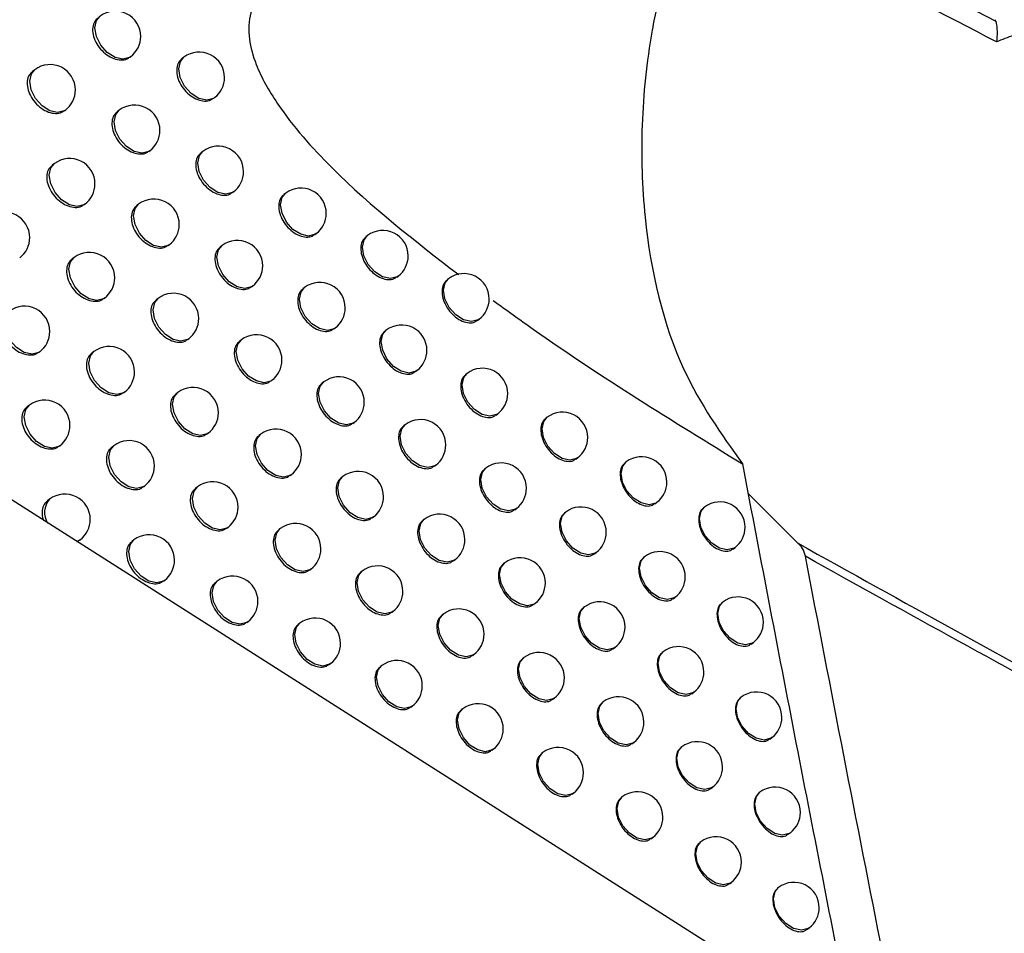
# Model space of a CAD drawing. Header units: millimetres. Extents: x -203 to 471, y -207 to 525.
# Tile 40 of 106: x 379.3 to 389.02, y -102.51 to -93.5. Entities that reach past the tile are written whole.
import ezdxf

# ---------------------------------------------------------------- set-up
doc = ezdxf.new("R2010")
doc.units = ezdxf.units.MM

msp = doc.modelspace()

# ---------------------------------------------------------------- linework, layer by layer
at = {"color": 7, "linetype": 'Continuous', "lineweight": 25}
for p, q in [((380.3902, -93.8711), (380.3988, -93.8646)), ((380.9245, -93.8696), (380.9047, -93.8846)), ((379.4537, -93.9932), (379.4309, -94.0104)), ((381.2155, -94.2764), (381.2258, -94.2687)), ((379.7475, -94.3979), (379.7549, -94.3923)), ((380.2872, -94.3923), (380.2661, -94.4082)), ((380.5794, -94.7982), (380.5884, -94.7914)), ((381.112, -94.798), (381.0926, -94.8126)), ((379.6468, -94.919), (379.6244, -94.9358)), ((381.4026, -95.2051), (381.4133, -95.197)), ((381.9282, -95.2102), (381.9103, -95.2236)), ((379.9402, -95.324), (379.948, -95.318)), ((380.478, -95.3198), (380.4574, -95.3354)), ((382.2171, -95.6185), (382.2294, -95.6092)), ((382.7357, -95.6289), (382.7195, -95.6411)), ((380.7698, -95.726), (380.7793, -95.7188)), ((381.3008, -95.727), (381.2817, -95.7414)), ((379.841, -95.8455), (379.8191, -95.862)), ((383.0231, -96.0384), (383.0369, -96.028)), ((381.591, -96.1344), (381.602, -96.1261)), ((382.115, -96.1407), (382.0975, -96.1539)), ((383.5346, -96.0541), (383.5199, -96.0652)), ((380.134, -96.2508), (380.1423, -96.2446)), ((380.6701, -96.2479), (380.6499, -96.2632)), ((383.8204, -96.4648), (383.8358, -96.4532)), ((382.4036, -96.5493), (382.4162, -96.5398)), ((382.9207, -96.5608), (382.9048, -96.5728)), ((380.9615, -96.6544), (380.9714, -96.647)), ((381.4908, -96.6567), (381.4721, -96.6708)), ((379.4953, -96.7794), (379.5024, -96.7741)), ((380.0365, -96.7728), (380.015, -96.7889)), ((383.2077, -96.9706), (383.2219, -96.9599)), ((383.7179, -96.9873), (383.7035, -96.9981)), ((381.7806, -97.0644), (381.7921, -97.0558)), ((382.3031, -97.0719), (382.286, -97.0848)), ((380.329, -97.1784), (380.3377, -97.1718)), ((380.8634, -97.1768), (380.8436, -97.1918)), ((379.4001, -97.3013), (379.3774, -97.3184)), ((387.3268, -103.3875), (377.7919, -97.3254)), ((384.0034, -97.3982), (384.0191, -97.3864)), ((382.5914, -97.4807), (382.6043, -97.4709)), ((383.107, -97.4933), (383.0914, -97.5051)), ((384.5066, -97.4202), (384.4938, -97.4298)), ((381.1544, -97.5836), (381.1647, -97.5759)), ((381.6821, -97.5871), (381.6638, -97.6009)), ((379.6938, -97.706), (379.7013, -97.7003)), ((380.2331, -97.7007), (380.2121, -97.7166)), ((384.7907, -97.8322), (384.8079, -97.8192)), ((385.287, -97.8594), (385.2757, -97.8679)), ((383.3937, -97.9033), (383.4082, -97.8924)), ((383.9025, -97.9211), (383.8885, -97.9317)), ((381.9716, -97.9951), (381.9834, -97.9862)), ((382.4925, -98.0037), (382.4757, -98.0163)), ((380.5253, -98.1066), (380.5344, -98.0998)), ((381.058, -98.1063), (381.0385, -98.121)), ((386.976, -98.6596), (386.4887, -98.1711)), ((379.6001, -98.2283), (379.5779, -98.245)), ((385.5695, -98.2726), (385.5882, -98.2585)), ((384.1878, -98.3322), (384.2038, -98.3201)), ((384.6898, -98.3551), (384.6772, -98.3646)), ((386.0589, -98.305), (386.0491, -98.3124)), ((382.7804, -98.4128), (382.7937, -98.4027)), ((383.2946, -98.4264), (383.2794, -98.4379)), ((381.3486, -98.5134), (381.3592, -98.5054)), ((381.8747, -98.5181), (381.8567, -98.5317)), ((379.8697, -98.6465), (379.8913, -98.6305)), ((379.8934, -98.6334), (379.9014, -98.6274)), ((380.431, -98.6294), (380.4104, -98.6449)), ((384.9735, -98.7674), (384.991, -98.7541)), ((386.34, -98.7193), (386.3602, -98.7041)), ((383.5811, -98.8367), (383.5959, -98.8255)), ((384.0886, -98.8554), (384.0748, -98.8658)), ((385.4687, -98.7954), (385.4576, -98.8037)), ((382.1638, -98.9264), (382.1759, -98.9172)), ((382.6832, -98.9361), (382.6668, -98.9485)), ((380.7227, -99.0356), (380.7322, -99.0284)), ((381.2538, -99.0366), (381.2347, -99.051)), ((385.751, -99.2088), (385.77, -99.1944)), ((386.2394, -99.2419), (386.2298, -99.2492)), ((382.9708, -99.3454), (382.9845, -99.3352)), ((384.3735, -99.2668), (384.3898, -99.2545)), ((384.8743, -99.2906), (384.862, -99.2998)), ((381.544, -99.4439), (381.555, -99.4356)), ((383.4836, -99.3602), (383.4687, -99.3714)), ((382.0685, -99.4498), (382.051, -99.4631)), ((385.1578, -99.703), (385.1756, -99.6896)), ((385.6519, -99.7319), (385.641, -99.7401)), ((386.5202, -99.6564), (386.5406, -99.641)), ((383.7698, -99.7706), (383.7849, -99.7592)), ((384.276, -99.7904), (384.2625, -99.8005)), ((382.3573, -99.8583), (382.3698, -99.8489)), ((382.8753, -99.8691), (382.8592, -99.8813)), ((384.5607, -100.2019), (384.5772, -100.1894)), ((385.9339, -100.1455), (385.9531, -100.131)), ((386.4213, -100.1794), (386.4119, -100.1865)), ((383.1626, -100.2787), (383.1765, -100.2682)), ((383.674, -100.2945), (383.6594, -100.3055)), ((385.0603, -100.2266), (385.0482, -100.2357)), ((386.7019, -100.594), (386.7225, -100.5785)), ((383.9598, -100.7052), (383.9752, -100.6936)), ((385.3435, -100.6393), (385.3615, -100.6257)), ((385.8365, -100.669), (385.8259, -100.677)), ((384.4648, -100.7259), (384.4516, -100.7358)), ((386.1183, -101.0827), (386.1377, -101.068)), ((384.7492, -101.1376), (384.766, -101.1249)), ((385.2476, -101.1632), (385.2358, -101.1721)), ((386.6046, -101.1174), (386.5954, -101.1244)), ((385.5306, -101.5761), (385.5488, -101.5623)), ((386.8851, -101.5322), (386.9059, -101.5165)), ((386.0225, -101.6066), (386.0121, -101.6144)), ((386.3041, -102.0205), (386.3237, -102.0057)), ((386.7894, -102.0559), (386.7804, -102.0627)), ((387.0697, -102.4709), (387.0907, -102.455))]:
    msp.add_line(p, q, dxfattribs=at)
at = {"color": 7, "linetype": 'Continuous', "lineweight": 25, "flags": 128}
for points in [[(380.3988, -93.8646), (380.3884, -93.8716), (380.3226, -93.8884), (380.2456, -93.8712), (380.1689, -93.8226), (380.1043, -93.7501), (380.0616, -93.6646), (380.0473, -93.5791), (380.0636, -93.5068), (380.0976, -93.4655)], [(381.2258, -94.2687), (381.2153, -94.2757), (381.1496, -94.2925), (381.0725, -94.2753), (380.9958, -94.2267), (380.9312, -94.1541), (380.8886, -94.0686), (380.8743, -93.9832), (380.8906, -93.9109), (380.9245, -93.8696)], [(379.7549, -94.3923), (379.7445, -94.3993), (379.6787, -94.4161), (379.6017, -94.3989), (379.525, -94.3503), (379.4604, -94.2777), (379.4177, -94.1922), (379.4034, -94.1068), (379.4197, -94.0345), (379.4537, -93.9932)], [(380.5884, -94.7914), (380.578, -94.7983), (380.5123, -94.8152), (380.4352, -94.798), (380.3585, -94.7494), (380.2939, -94.6768), (380.2512, -94.5913), (380.237, -94.5059), (380.2533, -94.4336), (380.2872, -94.3923)], [(381.4133, -95.197), (381.4028, -95.204), (381.3371, -95.2208), (381.26, -95.2036), (381.1833, -95.1551), (381.1187, -95.0825), (381.0761, -94.997), (381.0618, -94.9116), (381.0781, -94.8392), (381.112, -94.798)], [(379.948, -95.318), (379.9376, -95.325), (379.8718, -95.3419), (379.7948, -95.3247), (379.7181, -95.2761), (379.6535, -95.2035), (379.6108, -95.118), (379.5965, -95.0326), (379.6128, -94.9602), (379.6468, -94.919)], [(382.2294, -95.6092), (382.219, -95.6162), (382.1532, -95.633), (382.0762, -95.6159), (381.9995, -95.5673), (381.9349, -95.4947), (381.8922, -95.4092), (381.8779, -95.3238), (381.8942, -95.2514), (381.9282, -95.2102)], [(380.7793, -95.7188), (380.7689, -95.7258), (380.7031, -95.7426), (380.626, -95.7254), (380.5494, -95.6769), (380.4848, -95.6043), (380.4421, -95.5188), (380.4278, -95.4334), (380.4441, -95.361), (380.478, -95.3198)], [(383.0369, -96.028), (383.0265, -96.035), (382.9607, -96.0518), (382.8837, -96.0346), (382.807, -95.986), (382.7424, -95.9134), (382.6997, -95.8279), (382.6854, -95.7425), (382.7017, -95.6702), (382.7357, -95.6289)], [(381.602, -96.1261), (381.5916, -96.1331), (381.5258, -96.1499), (381.4488, -96.1327), (381.3721, -96.0841), (381.3075, -96.0115), (381.2648, -95.926), (381.2505, -95.8406), (381.2668, -95.7683), (381.3008, -95.727)], [(380.1423, -96.2446), (380.1318, -96.2516), (380.0661, -96.2684), (379.989, -96.2512), (379.9124, -96.2026), (379.8478, -96.13), (379.8051, -96.0445), (379.7908, -95.9591), (379.8071, -95.8868), (379.841, -95.8455)], [(382.4162, -96.5398), (382.4058, -96.5467), (382.34, -96.5636), (382.263, -96.5464), (382.1863, -96.4978), (382.1217, -96.4252), (382.079, -96.3397), (382.0647, -96.2543), (382.081, -96.182), (382.115, -96.1407)], [(383.8358, -96.4532), (383.8254, -96.4602), (383.7596, -96.477), (383.6826, -96.4598), (383.6059, -96.4112), (383.5413, -96.3387), (383.4986, -96.2532), (383.4843, -96.1677), (383.5006, -96.0954), (383.5346, -96.0541)], [(380.9714, -96.647), (380.9609, -96.654), (380.8952, -96.6708), (380.8181, -96.6536), (380.7415, -96.605), (380.6769, -96.5325), (380.6342, -96.447), (380.6199, -96.3615), (380.6362, -96.2892), (380.6701, -96.2479)], [(379.5024, -96.7741), (379.492, -96.7811), (379.4262, -96.7979), (379.3492, -96.7807), (379.2725, -96.7321), (379.2079, -96.6596), (379.1652, -96.574), (379.1509, -96.4886), (379.1672, -96.4163), (379.2012, -96.375)], [(383.2219, -96.9599), (383.2115, -96.9669), (383.1457, -96.9837), (383.0687, -96.9665), (382.992, -96.9179), (382.9274, -96.8453), (382.8847, -96.7598), (382.8704, -96.6744), (382.8867, -96.6021), (382.9207, -96.5608)], [(381.7921, -97.0558), (381.7816, -97.0628), (381.7159, -97.0796), (381.6388, -97.0624), (381.5621, -97.0138), (381.4975, -96.9413), (381.4548, -96.8558), (381.4406, -96.7703), (381.4569, -96.698), (381.4908, -96.6567)], [(380.3377, -97.1718), (380.3273, -97.1788), (380.2615, -97.1956), (380.1845, -97.1784), (380.1078, -97.1299), (380.0432, -97.0573), (380.0005, -96.9718), (379.9862, -96.8864), (380.0025, -96.814), (380.0365, -96.7728)], [(384.0191, -97.3864), (384.0087, -97.3933), (383.9429, -97.4102), (383.8659, -97.393), (383.7892, -97.3444), (383.7246, -97.2718), (383.6819, -97.1863), (383.6676, -97.1009), (383.6839, -97.0286), (383.7179, -96.9873)], [(382.6043, -97.4709), (382.5939, -97.4779), (382.5281, -97.4947), (382.4511, -97.4775), (382.3744, -97.429), (382.3098, -97.3564), (382.2671, -97.2709), (382.2528, -97.1855), (382.2691, -97.1131), (382.3031, -97.0719)], [(381.1647, -97.5759), (381.1542, -97.5828), (381.0885, -97.5997), (381.0114, -97.5825), (380.9348, -97.5339), (380.8702, -97.4613), (380.8275, -97.3758), (380.8132, -97.2904), (380.8295, -97.2181), (380.8634, -97.1768)], [(379.7013, -97.7003), (379.6909, -97.7073), (379.6251, -97.7242), (379.5481, -97.707), (379.4714, -97.6584), (379.4068, -97.5858), (379.3641, -97.5003), (379.3498, -97.4149), (379.3661, -97.3425), (379.4001, -97.3013)], [(383.4082, -97.8924), (383.3978, -97.8994), (383.332, -97.9162), (383.255, -97.899), (383.1783, -97.8504), (383.1137, -97.7779), (383.071, -97.6923), (383.0567, -97.6069), (383.073, -97.5346), (383.107, -97.4933)], [(384.8079, -97.8192), (384.7974, -97.8262), (384.7317, -97.843), (384.6546, -97.8258), (384.578, -97.7773), (384.5134, -97.7047), (384.4707, -97.6192), (384.4564, -97.5338), (384.4727, -97.4614), (384.5066, -97.4202)], [(381.9834, -97.9862), (381.9729, -97.9932), (381.9072, -98.01), (381.8301, -97.9928), (381.7534, -97.9442), (381.6888, -97.8716), (381.6461, -97.7861), (381.6319, -97.7007), (381.6482, -97.6284), (381.6821, -97.5871)], [(380.5344, -98.0998), (380.5239, -98.1068), (380.4582, -98.1236), (380.3811, -98.1064), (380.3045, -98.0578), (380.2399, -97.9853), (380.1972, -97.8997), (380.1829, -97.8143), (380.1992, -97.742), (380.2331, -97.7007)], [(385.5882, -98.2585), (385.5778, -98.2655), (385.5121, -98.2823), (385.435, -98.2651), (385.3583, -98.2165), (385.2937, -98.1439), (385.251, -98.0584), (385.2367, -97.973), (385.253, -97.9007), (385.287, -97.8594)], [(384.2038, -98.3201), (384.1933, -98.3271), (384.1276, -98.3439), (384.0505, -98.3267), (383.9739, -98.2782), (383.9093, -98.2056), (383.8666, -98.1201), (383.8523, -98.0347), (383.8686, -97.9623), (383.9025, -97.9211)], [(382.7937, -98.4027), (382.7833, -98.4097), (382.7176, -98.4265), (382.6405, -98.4093), (382.5638, -98.3608), (382.4992, -98.2882), (382.4565, -98.2027), (382.4422, -98.1173), (382.4585, -98.0449), (382.4925, -98.0037)], [(381.3592, -98.5054), (381.3488, -98.5124), (381.2831, -98.5292), (381.206, -98.512), (381.1293, -98.4634), (381.0647, -98.3909), (381.022, -98.3054), (381.0078, -98.2199), (381.024, -98.1476), (381.058, -98.1063)], [(384.991, -98.7541), (384.9806, -98.7611), (384.9148, -98.778), (384.8378, -98.7608), (384.7611, -98.7122), (384.6965, -98.6396), (384.6538, -98.5541), (384.6395, -98.4687), (384.6558, -98.3963), (384.6898, -98.3551)], [(386.3602, -98.7041), (386.3497, -98.711), (386.284, -98.7279), (386.2069, -98.7107), (386.1302, -98.6621), (386.0657, -98.5895), (386.023, -98.504), (386.0087, -98.4186), (386.025, -98.3463), (386.0589, -98.305)], [(383.5959, -98.8255), (383.5854, -98.8325), (383.5197, -98.8493), (383.4426, -98.8321), (383.366, -98.7835), (383.3014, -98.711), (383.2587, -98.6255), (383.2444, -98.54), (383.2607, -98.4677), (383.2946, -98.4264)], [(382.1759, -98.9172), (382.1655, -98.9242), (382.0997, -98.941), (382.0227, -98.9238), (381.946, -98.8752), (381.8814, -98.8027), (381.8387, -98.7172), (381.8244, -98.6318), (381.8407, -98.5594), (381.8747, -98.5181)], [(379.9014, -98.6274), (379.8909, -98.6343), (379.8642, -98.6458)], [(380.7322, -99.0284), (380.7218, -99.0354), (380.6561, -99.0522), (380.579, -99.0351), (380.5023, -98.9865), (380.4377, -98.9139), (380.395, -98.8284), (380.3808, -98.743), (380.397, -98.6706), (380.431, -98.6294)], [(384.3898, -99.2545), (384.3794, -99.2615), (384.3136, -99.2783), (384.2366, -99.2611), (384.1599, -99.2125), (384.0953, -99.14), (384.0526, -99.0545), (384.0383, -98.969), (384.0546, -98.8967), (384.0886, -98.8554)], [(385.77, -99.1944), (385.7595, -99.2014), (385.6938, -99.2182), (385.6167, -99.2011), (385.5401, -99.1525), (385.4755, -99.0799), (385.4328, -98.9944), (385.4185, -98.909), (385.4348, -98.8366), (385.4687, -98.7954)], [(382.9845, -99.3352), (382.974, -99.3421), (382.9083, -99.359), (382.8312, -99.3418), (382.7546, -99.2932), (382.69, -99.2206), (382.6473, -99.1351), (382.633, -99.0497), (382.6493, -98.9774), (382.6832, -98.9361)], [(381.555, -99.4356), (381.5446, -99.4426), (381.4789, -99.4594), (381.4018, -99.4422), (381.3251, -99.3937), (381.2605, -99.3211), (381.2178, -99.2356), (381.2035, -99.1502), (381.2198, -99.0778), (381.2538, -99.0366)], [(386.5406, -99.641), (386.5302, -99.648), (386.4644, -99.6648), (386.3874, -99.6476), (386.3107, -99.599), (386.2461, -99.5265), (386.2034, -99.441), (386.1891, -99.3555), (386.2054, -99.2832), (386.2394, -99.2419)], [(385.1756, -99.6896), (385.1651, -99.6966), (385.0994, -99.7134), (385.0223, -99.6963), (384.9456, -99.6477), (384.8811, -99.5751), (384.8384, -99.4896), (384.8241, -99.4042), (384.8404, -99.3318), (384.8743, -99.2906)], [(383.7849, -99.7592), (383.7744, -99.7662), (383.7087, -99.783), (383.6316, -99.7658), (383.555, -99.7173), (383.4904, -99.6447), (383.4477, -99.5592), (383.4334, -99.4738), (383.4497, -99.4014), (383.4836, -99.3602)], [(382.3698, -99.8489), (382.3593, -99.8559), (382.2936, -99.8727), (382.2165, -99.8555), (382.1399, -99.8069), (382.0753, -99.7344), (382.0326, -99.6489), (382.0183, -99.5634), (382.0346, -99.4911), (382.0685, -99.4498)], [(385.9531, -100.131), (385.9427, -100.138), (385.877, -100.1548), (385.7999, -100.1376), (385.7232, -100.089), (385.6586, -100.0165), (385.6159, -99.9309), (385.6016, -99.8455), (385.6179, -99.7732), (385.6519, -99.7319)], [(384.5772, -100.1894), (384.5668, -100.1964), (384.5011, -100.2132), (384.424, -100.196), (384.3473, -100.1475), (384.2827, -100.0749), (384.24, -99.9894), (384.2257, -99.904), (384.242, -99.8316), (384.276, -99.7904)], [(383.1765, -100.2682), (383.1661, -100.2752), (383.1003, -100.292), (383.0233, -100.2748), (382.9466, -100.2263), (382.882, -100.1537), (382.8393, -100.0682), (382.825, -99.9828), (382.8413, -99.9104), (382.8753, -99.8691)], [(386.7225, -100.5785), (386.7121, -100.5855), (386.6464, -100.6023), (386.5693, -100.5851), (386.4926, -100.5365), (386.428, -100.4639), (386.3853, -100.3784), (386.371, -100.293), (386.3873, -100.2207), (386.4213, -100.1794)], [(383.9752, -100.6936), (383.9648, -100.7006), (383.8991, -100.7174), (383.822, -100.7002), (383.7453, -100.6516), (383.6807, -100.579), (383.638, -100.4935), (383.6238, -100.4081), (383.6401, -100.3358), (383.674, -100.2945)], [(385.3615, -100.6257), (385.3511, -100.6327), (385.2853, -100.6495), (385.2083, -100.6323), (385.1316, -100.5837), (385.067, -100.5112), (385.0243, -100.4257), (385.01, -100.3402), (385.0263, -100.2679), (385.0603, -100.2266)], [(386.1377, -101.068), (386.1273, -101.075), (386.0615, -101.0918), (385.9845, -101.0747), (385.9078, -101.0261), (385.8432, -100.9535), (385.8005, -100.868), (385.7862, -100.7826), (385.8025, -100.7102), (385.8365, -100.669)], [(384.766, -101.1249), (384.7556, -101.1319), (384.6898, -101.1487), (384.6128, -101.1315), (384.5361, -101.083), (384.4715, -101.0104), (384.4288, -100.9249), (384.4145, -100.8395), (384.4308, -100.7671), (384.4648, -100.7259)], [(385.5488, -101.5623), (385.5384, -101.5693), (385.4727, -101.5861), (385.3956, -101.5689), (385.3189, -101.5203), (385.2543, -101.4478), (385.2116, -101.3623), (385.1973, -101.2768), (385.2136, -101.2045), (385.2476, -101.1632)], [(386.9059, -101.5165), (386.8954, -101.5235), (386.8297, -101.5403), (386.7526, -101.5231), (386.676, -101.4745), (386.6114, -101.4019), (386.5687, -101.3164), (386.5544, -101.231), (386.5707, -101.1587), (386.6046, -101.1174)], [(386.3237, -102.0057), (386.3133, -102.0126), (386.2475, -102.0295), (386.1705, -102.0123), (386.0938, -101.9637), (386.0292, -101.8911), (385.9865, -101.8056), (385.9722, -101.7202), (385.9885, -101.6478), (386.0225, -101.6066)], [(387.0907, -102.455), (387.0802, -102.462), (387.0145, -102.4788), (386.9374, -102.4616), (386.8608, -102.413), (386.7962, -102.3405), (386.7535, -102.255), (386.7392, -102.1695), (386.7555, -102.0972), (386.7894, -102.0559)]]:
    msp.add_lwpolyline(points, dxfattribs=at)
at = {"color": 7, "linetype": 'Continuous', "lineweight": 25}
for centre, radius, start, end in [((380.2482, -93.6651), 0.25, 0, 127.04917), ((380.2482, -93.6651), 0.25, 307.04917, 0), ((381.0751, -94.0691), 0.25, 0, 127.04917), ((379.6043, -94.1927), 0.25, 0, 127.04917), ((381.0751, -94.0691), 0.25, 307.04917, 0), ((379.6043, -94.1927), 0.25, 307.04917, 0), ((380.4378, -94.5918), 0.25, 0, 127.04917), ((380.4378, -94.5918), 0.25, 307.04917, 0), ((381.2626, -94.9975), 0.25, 0, 127.04917), ((379.7974, -95.1185), 0.25, 0, 127.04917), ((381.2626, -94.9975), 0.25, 307.04917, 0), ((379.7974, -95.1185), 0.25, 307.04917, 0), ((382.0788, -95.4097), 0.25, 0, 127.04917), ((380.6287, -95.5193), 0.25, 0, 127.04917), ((379.1541, -95.649), 0.25, 360, 127.04917), ((382.0788, -95.4097), 0.25, 307.04917, 0), ((380.6287, -95.5193), 0.25, 307.04917, 0), ((379.1541, -95.649), 0.25, 307.04917, 360), ((382.8863, -95.8284), 0.25, 0, 127.04917), ((381.4514, -95.9265), 0.25, 0, 127.04917), ((379.9916, -96.045), 0.25, 0, 127.04917), ((382.8863, -95.8284), 0.25, 307.04917, 0), ((381.4514, -95.9265), 0.25, 307.04917, 0), ((383.6852, -96.2537), 0.25, 0, 127.04917), ((379.9916, -96.045), 0.25, 307.04917, 0), ((382.2656, -96.3402), 0.25, 0, 127.04917), ((380.8208, -96.4475), 0.25, 0, 127.04917), ((379.3518, -96.5745), 0.25, 0, 127.04917), ((383.6852, -96.2537), 0.25, 307.04917, 0), ((382.2656, -96.3402), 0.25, 307.04917, 0), ((380.8208, -96.4475), 0.25, 307.04917, 0), ((383.0713, -96.7603), 0.25, 360, 127.04917), ((379.3518, -96.5745), 0.25, 307.04917, 0), ((381.6414, -96.8563), 0.25, 0, 127.04917), ((380.1871, -96.9723), 0.25, 0, 127.04917), ((383.0713, -96.7603), 0.25, 307.04917, 360), ((381.6414, -96.8563), 0.25, 307.04917, 0), ((380.1871, -96.9723), 0.25, 307.04917, 0), ((383.8685, -97.1868), 0.25, 0, 127.04917), ((382.4537, -97.2714), 0.25, 0, 127.04917), ((381.0141, -97.3763), 0.25, 0, 127.04917), ((383.8685, -97.1868), 0.25, 307.04917, 0), ((379.5507, -97.5008), 0.25, 0, 127.04917), ((382.4537, -97.2714), 0.25, 307.04917, 0), ((381.0141, -97.3763), 0.25, 307.04917, 0), ((384.6573, -97.6197), 0.25, 360, 127.04917), ((383.2576, -97.6928), 0.25, 0, 127.04917), ((379.5507, -97.5008), 0.25, 307.04917, 0), ((381.8327, -97.7866), 0.25, 0, 127.04917), ((380.3838, -97.9002), 0.25, 0, 127.04917), ((383.2576, -97.6928), 0.25, 307.04917, 0), ((384.6573, -97.6197), 0.25, 307.04917, 360), ((381.8327, -97.7866), 0.25, 307.04917, 0), ((384.0532, -98.1206), 0.25, 0, 127.04917), ((385.4376, -98.0589), 0.25, 0, 127.04917), ((380.3838, -97.9002), 0.25, 307.04917, 0), ((382.6431, -98.2032), 0.25, 0, 127.04917), ((381.2086, -98.3059), 0.25, 0, 127.04917), ((385.4376, -98.0589), 0.25, 307.04917, 0), ((379.7507, -98.4278), 0.25, 0, 127.04917), ((384.0532, -98.1206), 0.25, 307.04917, 0), ((379.7457, -98.3603), 0.1965, 137.8107, 212.06301), ((382.6431, -98.2032), 0.25, 307.04917, 0), ((386.2095, -98.5045), 0.25, 0, 127.04917), ((381.2086, -98.3059), 0.25, 307.04917, 0), ((384.8404, -98.5546), 0.25, 0, 127.04917), ((379.7507, -98.4278), 0.25, 307.04917, 0), ((382.0253, -98.7177), 0.25, 0, 127.04917), ((383.4453, -98.626), 0.25, 0, 127.04917), ((384.8404, -98.5546), 0.25, 307.04917, 0), ((386.2095, -98.5045), 0.25, 307.04917, 0), ((380.5816, -98.8289), 0.25, 0, 127.04917), ((383.4453, -98.626), 0.25, 307.04917, 0), ((382.0253, -98.7177), 0.25, 307.04917, 0), ((385.6193, -98.9949), 0.25, 0, 127.04917), ((380.5816, -98.8289), 0.25, 307.04917, 0), ((384.2392, -99.0549), 0.25, 0, 127.04917), ((382.8338, -99.1356), 0.25, 0, 127.04917), ((381.4044, -99.2361), 0.25, 0, 127.04917), ((385.6193, -98.9949), 0.25, 307.04917, 0), ((382.8338, -99.1356), 0.25, 307.04917, 0), ((384.2392, -99.0549), 0.25, 307.04917, 0), ((381.4044, -99.2361), 0.25, 307.04917, 0), ((385.0249, -99.4901), 0.25, 360, 127.04917), ((386.39, -99.4415), 0.25, 360, 127.04917), ((383.6343, -99.5597), 0.25, 0, 127.04917), ((382.2192, -99.6494), 0.25, 0, 127.04917), ((386.39, -99.4415), 0.25, 307.04917, 360), ((385.0249, -99.4901), 0.25, 307.04917, 360), ((383.6343, -99.5597), 0.25, 307.04917, 0), ((382.2192, -99.6494), 0.25, 307.04917, 0), ((385.8025, -99.9314), 0.25, 0, 127.04917), ((383.0259, -100.0687), 0.25, 0, 127.04917), ((384.4266, -99.9899), 0.25, 0, 127.04917), ((384.4266, -99.9899), 0.25, 307.04917, 0), ((385.8025, -99.9314), 0.25, 307.04917, 0), ((383.0259, -100.0687), 0.25, 307.04917, 0), ((385.2109, -100.4262), 0.25, 0, 127.04917), ((386.5719, -100.3789), 0.25, 0, 127.04917), ((383.8246, -100.494), 0.25, 0, 127.04917), ((386.5719, -100.3789), 0.25, 307.04917, 0), ((383.8246, -100.494), 0.25, 307.04917, 0), ((385.2109, -100.4262), 0.25, 307.04917, 0), ((384.6154, -100.9254), 0.25, 0, 127.04917), ((385.9871, -100.8685), 0.25, 0, 127.04917), ((385.9871, -100.8685), 0.25, 307.04917, 0), ((384.6154, -100.9254), 0.25, 307.04917, 0), ((386.7553, -101.3169), 0.25, 0, 127.04917), ((385.3982, -101.3628), 0.25, 0, 127.04917), ((385.3982, -101.3628), 0.25, 307.04917, 0), ((386.7553, -101.3169), 0.25, 307.04917, 0), ((386.1731, -101.8061), 0.25, 0, 127.04917), ((386.1731, -101.8061), 0.25, 307.04917, 0), ((386.9401, -102.2555), 0.25, 0, 127.04917), ((386.9401, -102.2555), 0.25, 307.04917, 0)]:
    msp.add_arc(centre, radius, start, end, dxfattribs=at)
for points in [[(385.8063, -92.0943), (386.8764, -92.4991), (387.92, -92.9783), (388.9321, -93.5145)], [(388.9375, -93.7188), (387.9173, -93.173), (386.8663, -92.6828), (385.7888, -92.2658)], [(388.9321, -93.5145), (388.931, -93.5096), (388.93, -93.5047), (388.9293, -93.4999)], [(387.0544, -98.7911), (387.0431, -98.7324), (387.0153, -98.6855), (386.976, -98.6596)], [(386.976, -98.6596), (388.018, -99.2411), (389.0375, -99.8009), (390.0308, -100.3467)], [(387.8181, -102.7156), (387.5592, -101.4059), (387.3047, -100.0978), (387.0544, -98.7911)], [(390.0356, -100.4358), (389.0665, -99.9039), (388.0715, -99.358), (387.0544, -98.7911)]]:
    msp.add_open_spline(points, degree=3, dxfattribs=at)
for points, knots in [([(385.5894, -93.3597), (385.1353, -93.2257), (384.2285, -92.958), (382.9914, -92.8169), (382.1092, -92.909), (381.7022, -93.1823), (381.5691, -93.4224), (381.5541, -93.6772), (381.6425, -93.9906), (381.901, -94.4419), (382.5661, -95.1881), (383.2061, -95.6829), (383.6343, -96.0139)], [0, 0, 0, 0, 0.191475, 0.382304, 0.524024, 0.578984, 0.613558, 0.648394, 0.678964, 0.727012, 0.817333, 1, 1, 1, 1]), ([(385.5894, -93.3597), (385.5732, -93.4412), (385.4953, -93.8346), (385.4231, -94.5442), (385.4602, -95.7078), (385.7513, -96.9196), (386.2243, -97.5852), (386.4323, -97.878)], [0, 0, 0, 0, 0.047091, 0.227214, 0.407353, 0.739293, 1, 1, 1, 1]), ([(380.0776, -93.4835), (380.0657, -93.4935), (380.0388, -93.5161), (380.0216, -93.5742), (380.025, -93.6456), (380.0523, -93.7211), (380.0998, -93.7914), (380.1624, -93.8488), (380.2332, -93.8871), (380.3031, -93.9006), (380.358, -93.8941), (380.3804, -93.8748), (380.3881, -93.8683)], [0, 0, 0, 0, 0.085305, 0.192586, 0.299727, 0.406838, 0.514047, 0.621429, 0.728974, 0.836597, 0.944185, 1, 1, 1, 1]), ([(388.9321, -93.5145), (388.9396, -93.5462), (388.9436, -93.5798), (388.9454, -93.6502), (388.9429, -93.6855), (388.9375, -93.7188)], [0, 0, 0, 0, 0.5, 0.5, 1, 1, 1, 1]), ([(389.2466, -93.6051), (389.1999, -93.6211), (389.1534, -93.6375), (389.1071, -93.6544), (389.0502, -93.6752), (388.9936, -93.6967), (388.9375, -93.7188)], [0, 0, 0, 0, 0.0003195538, 0.0003195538, 0.0003195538, 0.0007127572, 0.0007127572, 0.0007127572, 0.0007127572]), ([(380.9062, -93.8863), (380.8944, -93.8962), (380.8679, -93.9185), (380.8508, -93.9766), (380.8541, -94.0481), (380.8812, -94.1238), (380.9283, -94.1945), (380.9902, -94.2524), (381.0602, -94.2912), (381.1294, -94.3052), (381.1836, -94.2992), (381.2058, -94.2801), (381.2133, -94.2736)], [0, 0, 0, 0, 0.085258, 0.192581, 0.299825, 0.407055, 0.514342, 0.621727, 0.729201, 0.836712, 0.944198, 1, 1, 1, 1]), ([(379.4324, -94.0122), (379.4204, -94.0222), (379.3934, -94.0449), (379.376, -94.1032), (379.3794, -94.1745), (379.407, -94.2498), (379.4549, -94.3197), (379.5179, -94.3768), (379.5892, -94.4147), (379.6597, -94.4278), (379.715, -94.421), (379.7377, -94.4016), (379.7454, -94.395)], [0, 0, 0, 0, 0.085347, 0.192588, 0.299633, 0.406636, 0.513773, 0.621151, 0.728761, 0.836487, 0.944172, 1, 1, 1, 1]), ([(380.2676, -94.41), (380.2558, -94.4199), (380.229, -94.4424), (380.2118, -94.5005), (380.2151, -94.572), (380.2424, -94.6475), (380.2898, -94.7179), (380.3522, -94.7754), (380.4228, -94.8139), (380.4926, -94.8275), (380.5473, -94.8211), (380.5696, -94.8019), (380.5773, -94.7953)], [0, 0, 0, 0, 0.085291, 0.192584, 0.299754, 0.406898, 0.514129, 0.621511, 0.729036, 0.836627, 0.944187, 1, 1, 1, 1]), ([(381.0941, -94.8144), (381.0824, -94.8243), (381.0559, -94.8465), (381.0388, -94.9045), (381.0421, -94.976), (381.0691, -95.0518), (381.1161, -95.1226), (381.1779, -95.1806), (381.2477, -95.2196), (381.3167, -95.2337), (381.3708, -95.2278), (381.3929, -95.2087), (381.4005, -95.2022)], [0, 0, 0, 0, 0.085248, 0.1925784, 0.2998431, 0.4070958, 0.5143977, 0.6217831, 0.7292426, 0.8367321, 0.9441987, 1, 1, 1, 1]), ([(379.6259, -94.9376), (379.614, -94.9476), (379.587, -94.9703), (379.5697, -95.0285), (379.5731, -95.0999), (379.6005, -95.1752), (379.6483, -95.2453), (379.7112, -95.3024), (379.7823, -95.3405), (379.8526, -95.3538), (379.9078, -95.3471), (379.9303, -95.3277), (379.938, -95.3211)], [0, 0, 0, 0, 0.08533, 0.192586, 0.299667, 0.406711, 0.513874, 0.621253, 0.728838, 0.836526, 0.944174, 1, 1, 1, 1]), ([(381.9119, -95.2254), (381.9003, -95.2351), (381.874, -95.2572), (381.8572, -95.315), (381.8604, -95.3866), (381.8872, -95.4627), (381.9337, -95.5339), (381.9948, -95.5923), (382.064, -95.6318), (382.1322, -95.6465), (382.1856, -95.6409), (382.2075, -95.6221), (382.215, -95.6157)], [0, 0, 0, 0, 0.0852144, 0.1925705, 0.2999006, 0.4072278, 0.514578, 0.6219636, 0.7293769, 0.8367967, 0.9442021, 1, 1, 1, 1]), ([(380.4589, -95.3371), (380.4471, -95.3471), (380.4204, -95.3695), (380.4032, -95.4276), (380.4065, -95.4991), (380.4337, -95.5747), (380.481, -95.6452), (380.5433, -95.7028), (380.6137, -95.7414), (380.6832, -95.7551), (380.7378, -95.7488), (380.7601, -95.7297), (380.7677, -95.7231)], [0, 0, 0, 0, 0.0852786, 0.1925819, 0.2997785, 0.4069533, 0.5142033, 0.6215862, 0.7290924, 0.8366554, 0.9441893, 1, 1, 1, 1]), ([(382.721, -95.6429), (382.7095, -95.6526), (382.6836, -95.6744), (382.6669, -95.7321), (382.6701, -95.8037), (382.6966, -95.88), (382.7426, -95.9516), (382.8031, -96.0105), (382.8715, -96.0505), (382.939, -96.0657), (382.9919, -96.0606), (383.0135, -96.042), (383.0209, -96.0356)], [0, 0, 0, 0, 0.085188, 0.192559, 0.299926, 0.407294, 0.514669, 0.62205, 0.729435, 0.836817, 0.944193, 1, 1, 1, 1]), ([(381.2832, -95.7431), (381.2715, -95.753), (381.2451, -95.7752), (381.2281, -95.8332), (381.2314, -95.9047), (381.2583, -95.9806), (381.3052, -96.0515), (381.3668, -96.1096), (381.4365, -96.1487), (381.5053, -96.1629), (381.5592, -96.157), (381.5813, -96.1381), (381.5888, -96.1316)], [0, 0, 0, 0, 0.085239, 0.192576, 0.299859, 0.407132, 0.514447, 0.621833, 0.729279, 0.83675, 0.9442, 1, 1, 1, 1]), ([(379.8207, -95.8638), (379.8087, -95.8738), (379.7818, -95.8964), (379.7646, -95.9546), (379.7679, -96.026), (379.7953, -96.1014), (379.8429, -96.1716), (379.9056, -96.2289), (379.9766, -96.2671), (380.0467, -96.2804), (380.1017, -96.2739), (380.1242, -96.2546), (380.1319, -96.248)], [0, 0, 0, 0, 0.0853143, 0.1925843, 0.2996988, 0.4067802, 0.5139681, 0.6213475, 0.7289094, 0.8365611, 0.9441773, 1, 1, 1, 1]), ([(383.5215, -96.0669), (383.5101, -96.0765), (383.4845, -96.0981), (383.468, -96.1557), (383.4712, -96.2273), (383.4974, -96.3038), (383.543, -96.3757), (383.6028, -96.4351), (383.6705, -96.4757), (383.7372, -96.4914), (383.7896, -96.4868), (383.811, -96.4683), (383.8183, -96.462)], [0, 0, 0, 0, 0.085165, 0.192542, 0.299919, 0.407294, 0.514668, 0.622041, 0.729413, 0.836787, 0.944166, 1, 1, 1, 1]), ([(382.099, -96.1556), (382.0875, -96.1654), (382.0613, -96.1874), (382.0445, -96.2452), (382.0477, -96.3168), (382.0744, -96.3929), (382.1208, -96.4642), (382.1818, -96.5228), (382.2508, -96.5624), (382.3188, -96.5771), (382.3722, -96.5717), (382.394, -96.5529), (382.4015, -96.5464)], [0, 0, 0, 0, 0.085208, 0.192568, 0.299909, 0.407248, 0.514605, 0.62199, 0.729396, 0.836804, 0.944201, 1, 1, 1, 1]), ([(380.6514, -96.265), (380.6396, -96.2749), (380.6129, -96.2973), (380.5958, -96.3553), (380.5991, -96.4268), (380.6263, -96.5025), (380.6735, -96.5731), (380.7356, -96.6309), (380.8058, -96.6696), (380.8751, -96.6834), (380.9295, -96.6772), (380.9518, -96.6581), (380.9594, -96.6516)], [0, 0, 0, 0, 0.0852668, 0.19258, 0.299801, 0.4070033, 0.5142713, 0.6216545, 0.7291437, 0.8366807, 0.9441913, 1, 1, 1, 1]), ([(383.9745, -96.2684), (384.1061, -96.3633), (384.9247, -96.9531), (385.7444, -97.456), (386.4323, -97.878)], [0, 0, 0, 0, 0.160772, 1, 1, 1, 1]), ([(379.1796, -96.3942), (379.1676, -96.4043), (379.1405, -96.427), (379.1231, -96.4853), (379.1265, -96.5566), (379.1541, -96.6318), (379.2021, -96.7017), (379.2652, -96.7587), (379.3367, -96.7965), (379.4073, -96.8095), (379.4628, -96.8027), (379.4854, -96.7832), (379.4932, -96.7766)], [0, 0, 0, 0, 0.085356, 0.192586, 0.299606, 0.40658, 0.513697, 0.621073, 0.728699, 0.836453, 0.944165, 1, 1, 1, 1]), ([(382.9063, -96.5745), (382.8948, -96.5842), (382.869, -96.606), (382.8523, -96.6637), (382.8555, -96.7353), (382.8819, -96.8116), (382.9279, -96.8832), (382.9883, -96.9423), (383.0565, -96.9824), (383.1238, -96.9977), (383.1766, -96.9927), (383.1982, -96.9741), (383.2056, -96.9677)], [0, 0, 0, 0, 0.0851828, 0.192556, 0.2999271, 0.4072994, 0.5146759, 0.6220563, 0.729437, 0.8368147, 0.9441888, 1, 1, 1, 1]), ([(381.4737, -96.6726), (381.462, -96.6824), (381.4356, -96.7046), (381.4187, -96.7625), (381.4219, -96.834), (381.4488, -96.91), (381.4955, -96.981), (381.557, -97.0392), (381.6265, -97.0784), (381.6952, -97.0927), (381.749, -97.087), (381.771, -97.068), (381.7785, -97.0616)], [0, 0, 0, 0, 0.08523, 0.192574, 0.299873, 0.407165, 0.514492, 0.621877, 0.729312, 0.836765, 0.9442, 1, 1, 1, 1]), ([(380.0165, -96.7907), (380.0047, -96.8007), (379.9778, -96.8232), (379.9606, -96.8814), (379.9639, -96.9528), (379.9912, -97.0283), (380.0388, -97.0986), (380.1013, -97.156), (380.1721, -97.1943), (380.242, -97.2078), (380.2968, -97.2013), (380.3193, -97.1821), (380.3269, -97.1755)], [0, 0, 0, 0, 0.0853, 0.192583, 0.299728, 0.406844, 0.514055, 0.621435, 0.728975, 0.836594, 0.94418, 1, 1, 1, 1]), ([(383.7051, -96.9999), (383.6937, -97.0094), (383.6681, -97.031), (383.6517, -97.0885), (383.6549, -97.1601), (383.681, -97.2367), (383.7265, -97.3087), (383.7863, -97.3682), (383.8538, -97.4089), (383.9204, -97.4247), (383.9726, -97.4201), (383.994, -97.4017), (384.0013, -97.3954)], [0, 0, 0, 0, 0.085162, 0.192539, 0.299914, 0.407287, 0.514658, 0.622028, 0.7294, 0.836777, 0.94416, 1, 1, 1, 1]), ([(382.2875, -97.0865), (382.2759, -97.0962), (382.2498, -97.1182), (382.2331, -97.176), (382.2363, -97.2476), (382.2629, -97.3237), (382.3092, -97.3951), (382.3701, -97.4538), (382.4389, -97.4935), (382.5068, -97.5084), (382.56, -97.503), (382.5818, -97.4843), (382.5892, -97.4779)], [0, 0, 0, 0, 0.085201, 0.192566, 0.299915, 0.407265, 0.514628, 0.622012, 0.729411, 0.83681, 0.944199, 1, 1, 1, 1]), ([(380.8451, -97.1935), (380.8333, -97.2034), (380.8068, -97.2258), (380.7897, -97.2838), (380.793, -97.3553), (380.82, -97.431), (380.8671, -97.5017), (380.9291, -97.5596), (380.9991, -97.5984), (381.0683, -97.6124), (381.1225, -97.6063), (381.1447, -97.5873), (381.1523, -97.5807)], [0, 0, 0, 0, 0.085256, 0.192578, 0.299821, 0.407049, 0.514333, 0.621716, 0.72919, 0.836704, 0.944193, 1, 1, 1, 1]), ([(379.3789, -97.3201), (379.367, -97.3302), (379.3399, -97.3528), (379.3226, -97.4111), (379.326, -97.4825), (379.3535, -97.5577), (379.4013, -97.6278), (379.4643, -97.6848), (379.5356, -97.7228), (379.606, -97.736), (379.6613, -97.7292), (379.6839, -97.7098), (379.6916, -97.7032)], [0, 0, 0, 0, 0.085338, 0.192584, 0.299642, 0.406658, 0.513803, 0.621179, 0.728779, 0.836493, 0.944168, 1, 1, 1, 1]), ([(384.4954, -97.4316), (384.4842, -97.441), (384.4589, -97.4624), (384.4426, -97.5198), (384.4458, -97.5914), (384.4717, -97.6681), (384.5167, -97.7404), (384.5758, -97.8004), (384.6426, -97.8416), (384.7085, -97.858), (384.7602, -97.8539), (384.7813, -97.8356), (384.7885, -97.8294)], [0, 0, 0, 0, 0.085142, 0.192516, 0.299869, 0.40721, 0.514551, 0.621904, 0.729281, 0.836685, 0.944109, 1, 1, 1, 1]), ([(383.0929, -97.5068), (383.0815, -97.5164), (383.0557, -97.5382), (383.0391, -97.5958), (383.0423, -97.6674), (383.0686, -97.7438), (383.1145, -97.8156), (383.1748, -97.8747), (383.2429, -97.9149), (383.31, -97.9303), (383.3627, -97.9254), (383.3842, -97.9068), (383.3916, -97.9005)], [0, 0, 0, 0, 0.0851784, 0.192553, 0.2999271, 0.4073021, 0.5146795, 0.6220582, 0.7294359, 0.8368111, 0.9441846, 1, 1, 1, 1]), ([(381.6653, -97.6027), (381.6537, -97.6125), (381.6274, -97.6346), (381.6105, -97.6925), (381.6137, -97.764), (381.6405, -97.84), (381.6872, -97.9111), (381.7485, -97.9695), (381.8179, -98.0088), (381.8863, -98.0232), (381.94, -98.0176), (381.9619, -97.9987), (381.9694, -97.9922)], [0, 0, 0, 0, 0.085222, 0.192572, 0.299886, 0.407193, 0.514531, 0.621915, 0.72934, 0.836778, 0.9442, 1, 1, 1, 1]), ([(380.2136, -97.7184), (380.2018, -97.7283), (380.175, -97.7508), (380.1578, -97.8089), (380.1611, -97.8804), (380.1884, -97.9559), (380.2358, -98.0263), (380.2982, -98.0839), (380.3687, -98.1223), (380.4385, -98.1359), (380.4931, -98.1296), (380.5155, -98.1104), (380.5232, -98.1038)], [0, 0, 0, 0, 0.085286, 0.192581, 0.299755, 0.406903, 0.514134, 0.621515, 0.729036, 0.836624, 0.944183, 1, 1, 1, 1]), ([(385.2772, -97.8697), (385.2661, -97.8791), (385.2411, -97.9002), (385.2251, -97.9574), (385.2283, -98.029), (385.2539, -98.1058), (385.2984, -98.1785), (385.3569, -98.239), (385.423, -98.2807), (385.4882, -98.2977), (385.5393, -98.294), (385.5602, -98.2759), (385.5674, -98.2698)], [0, 0, 0, 0, 0.085121, 0.192486, 0.299792, 0.407069, 0.514353, 0.621681, 0.729076, 0.836537, 0.944032, 1, 1, 1, 1]), ([(386.4323, -97.878), (386.6133, -98.8248), (386.9721, -100.7019), (387.344, -102.5836), (387.5284, -103.5161)], [0, 0, 0, 0, 0.504443, 1, 1, 1, 1]), ([(383.89, -97.9334), (383.8787, -97.9429), (383.8532, -97.9645), (383.8368, -98.022), (383.84, -98.0936), (383.8661, -98.1702), (383.9114, -98.2422), (383.9711, -98.3019), (384.0385, -98.3426), (384.1049, -98.3586), (384.157, -98.354), (384.1784, -98.3357), (384.1857, -98.3294)], [0, 0, 0, 0, 0.085159, 0.192535, 0.299908, 0.407277, 0.514645, 0.622013, 0.729384, 0.836764, 0.944152, 1, 1, 1, 1]), ([(382.4773, -98.0181), (382.4657, -98.0278), (382.4397, -98.0497), (382.423, -98.1074), (382.4262, -98.179), (382.4527, -98.2553), (382.4989, -98.3267), (382.5597, -98.3855), (382.6283, -98.4253), (382.696, -98.4403), (382.7491, -98.435), (382.7709, -98.4163), (382.7783, -98.4099)], [0, 0, 0, 0, 0.0851957, 0.1925631, 0.2999205, 0.407278, 0.5146464, 0.6220296, 0.729422, 0.8368136, 0.944197, 1, 1, 1, 1]), ([(381.04, -98.1228), (381.0283, -98.1327), (381.0018, -98.1549), (380.9848, -98.2129), (380.988, -98.2845), (381.015, -98.3603), (381.062, -98.4311), (381.1238, -98.4891), (381.1937, -98.528), (381.2627, -98.5421), (381.3168, -98.5361), (381.3389, -98.5171), (381.3465, -98.5106)], [0, 0, 0, 0, 0.085246, 0.192576, 0.29984, 0.40709, 0.514389, 0.621772, 0.729232, 0.836724, 0.944195, 1, 1, 1, 1]), ([(379.5794, -98.2468), (379.5674, -98.2568), (379.5404, -98.2794), (379.5242, -98.3376), (379.5234, -98.3942), (379.5369, -98.428), (379.5406, -98.4372)], [0, 0, 0, 0, 0.251275, 0.567162, 0.882553, 1, 1, 1, 1]), ([(384.6788, -98.3663), (384.6676, -98.3757), (384.6423, -98.3971), (384.6261, -98.4544), (384.6293, -98.526), (384.6552, -98.6027), (384.7001, -98.6752), (384.7591, -98.7352), (384.8258, -98.7766), (384.8915, -98.793), (384.9431, -98.789), (384.9642, -98.7707), (384.9714, -98.7645)], [0, 0, 0, 0, 0.0851394, 0.1925117, 0.2998582, 0.4071903, 0.5145231, 0.6218729, 0.7292526, 0.8366651, 0.9440987, 1, 1, 1, 1]), ([(386.0506, -98.3142), (386.0397, -98.3234), (386.015, -98.3443), (385.9992, -98.4013), (386.0024, -98.4729), (386.0277, -98.5499), (386.0718, -98.6229), (386.1296, -98.6838), (386.195, -98.7262), (386.2595, -98.7437), (386.3101, -98.7405), (386.3307, -98.7226), (386.3378, -98.7165)], [0, 0, 0, 0, 0.085096, 0.192447, 0.299683, 0.406863, 0.514064, 0.621357, 0.728781, 0.836326, 0.943927, 1, 1, 1, 1]), ([(383.2809, -98.4397), (383.2695, -98.4493), (383.2438, -98.471), (383.2272, -98.5286), (383.2304, -98.6002), (383.2567, -98.6767), (383.3024, -98.7485), (383.3626, -98.8077), (383.4305, -98.8481), (383.4975, -98.8636), (383.5501, -98.8587), (383.5716, -98.8402), (383.579, -98.8338)], [0, 0, 0, 0, 0.085174, 0.19255, 0.299926, 0.407302, 0.514679, 0.622056, 0.729432, 0.836806, 0.94418, 1, 1, 1, 1]), ([(381.8583, -98.5334), (381.8467, -98.5432), (381.8204, -98.5653), (381.8035, -98.6232), (381.8068, -98.6947), (381.8335, -98.7708), (381.88, -98.8419), (381.9412, -98.9004), (382.0104, -98.9398), (382.0787, -98.9544), (382.1323, -98.9488), (382.1542, -98.93), (382.1617, -98.9235)], [0, 0, 0, 0, 0.0852149, 0.19257, 0.2998962, 0.4072183, 0.5145645, 0.621949, 0.7293646, 0.8367892, 0.9441998, 1, 1, 1, 1]), ([(380.4119, -98.6467), (380.4001, -98.6566), (380.3734, -98.6791), (380.3562, -98.7371), (380.3595, -98.8086), (380.3867, -98.8843), (380.434, -98.9548), (380.4962, -99.0124), (380.5666, -99.051), (380.6361, -99.0647), (380.6907, -99.0585), (380.713, -99.0393), (380.7206, -99.0328)], [0, 0, 0, 0, 0.085274, 0.192579, 0.299779, 0.406957, 0.514208, 0.621588, 0.729091, 0.836652, 0.944185, 1, 1, 1, 1]), ([(385.4592, -98.8055), (385.4481, -98.8148), (385.4232, -98.8359), (385.4072, -98.8931), (385.4104, -98.9647), (385.436, -99.0416), (385.4804, -99.1143), (385.5388, -99.1748), (385.6047, -99.2167), (385.6698, -99.2338), (385.7209, -99.2301), (385.7417, -99.2121), (385.7489, -99.2059)], [0, 0, 0, 0, 0.085119, 0.192481, 0.299777, 0.407041, 0.514314, 0.621637, 0.729037, 0.836509, 0.944019, 1, 1, 1, 1]), ([(382.6683, -98.9502), (382.6568, -98.9599), (382.6308, -98.9818), (382.6141, -99.0395), (382.6173, -99.1111), (382.6438, -99.1874), (382.6899, -99.2589), (382.7505, -99.3178), (382.819, -99.3578), (382.8866, -99.3729), (382.9396, -99.3677), (382.9613, -99.349), (382.9687, -99.3426)], [0, 0, 0, 0, 0.085191, 0.192561, 0.299924, 0.407288, 0.514661, 0.622043, 0.72943, 0.836815, 0.944194, 1, 1, 1, 1]), ([(384.0763, -98.8676), (384.0651, -98.8771), (384.0396, -98.8985), (384.0232, -98.956), (384.0264, -99.0276), (384.0524, -99.1042), (384.0977, -99.1764), (384.1573, -99.2361), (384.2245, -99.277), (384.2908, -99.293), (384.3429, -99.2886), (384.3641, -99.2702), (384.3714, -99.2639)], [0, 0, 0, 0, 0.0851554, 0.1925318, 0.2999013, 0.407266, 0.5146288, 0.6219939, 0.7293665, 0.8367504, 0.9441448, 1, 1, 1, 1]), ([(381.2362, -99.0527), (381.2245, -99.0626), (381.1981, -99.0848), (381.1811, -99.1428), (381.1843, -99.2143), (381.2113, -99.2902), (381.2581, -99.3611), (381.3198, -99.4192), (381.3895, -99.4582), (381.4583, -99.4724), (381.5123, -99.4666), (381.5344, -99.4476), (381.5419, -99.4411)], [0, 0, 0, 0, 0.085237, 0.192575, 0.299856, 0.407126, 0.514439, 0.621822, 0.72927, 0.836742, 0.944196, 1, 1, 1, 1]), ([(384.8636, -99.3016), (384.8524, -99.311), (384.8272, -99.3323), (384.811, -99.3896), (384.8142, -99.4612), (384.84, -99.538), (384.8848, -99.6104), (384.9437, -99.6706), (385.0103, -99.712), (385.0759, -99.7286), (385.1274, -99.7246), (385.1485, -99.7064), (385.1557, -99.7002)], [0, 0, 0, 0, 0.085137, 0.192508, 0.299847, 0.407169, 0.514494, 0.62184, 0.729222, 0.836644, 0.944088, 1, 1, 1, 1]), ([(386.2313, -99.251), (386.2204, -99.2602), (386.1957, -99.281), (386.1799, -99.338), (386.1831, -99.4096), (386.2085, -99.4866), (386.2524, -99.5596), (386.3102, -99.6206), (386.3754, -99.6631), (386.4398, -99.6807), (386.4903, -99.6776), (386.511, -99.6597), (386.5181, -99.6536)], [0, 0, 0, 0, 0.085094, 0.192442, 0.299666, 0.406829, 0.514015, 0.621303, 0.728733, 0.836293, 0.943911, 1, 1, 1, 1]), ([(383.4702, -99.3732), (383.4589, -99.3828), (383.4332, -99.4044), (383.4166, -99.462), (383.4198, -99.5337), (383.446, -99.6101), (383.4917, -99.682), (383.5517, -99.7413), (383.6195, -99.7818), (383.6864, -99.7974), (383.7389, -99.7926), (383.7603, -99.7741), (383.7677, -99.7678)], [0, 0, 0, 0, 0.0851705, 0.192547, 0.2999234, 0.4072999, 0.5146761, 0.6220512, 0.729425, 0.8367988, 0.9441747, 1, 1, 1, 1]), ([(382.0525, -99.4649), (382.0409, -99.4746), (382.0147, -99.4966), (381.9979, -99.5545), (382.0011, -99.6261), (382.0278, -99.7022), (382.0742, -99.7734), (382.1353, -99.832), (382.2043, -99.8715), (382.2724, -99.8862), (382.3258, -99.8807), (382.3477, -99.8619), (382.3552, -99.8555)], [0, 0, 0, 0, 0.085208, 0.192568, 0.299905, 0.40724, 0.514594, 0.621978, 0.729385, 0.836798, 0.944199, 1, 1, 1, 1]), ([(384.264, -99.8023), (384.2528, -99.8118), (384.2274, -99.8332), (384.211, -99.8907), (384.2142, -99.9623), (384.2402, -100.0389), (384.2854, -100.1111), (384.3448, -100.1709), (384.4119, -100.2119), (384.4781, -100.228), (384.53, -100.2237), (384.5513, -100.2054), (384.5585, -100.1991)], [0, 0, 0, 0, 0.085153, 0.192528, 0.299894, 0.407253, 0.51461, 0.621973, 0.729346, 0.836735, 0.944137, 1, 1, 1, 1]), ([(385.6426, -99.7419), (385.6316, -99.7512), (385.6066, -99.7722), (385.5907, -99.8294), (385.5939, -99.9009), (385.6194, -99.9779), (385.6638, -100.0506), (385.722, -100.1112), (385.7879, -100.1532), (385.8529, -100.1704), (385.9038, -100.1668), (385.9247, -100.1488), (385.9318, -100.1426)], [0, 0, 0, 0, 0.0851162, 0.1924762, 0.2997624, 0.4070116, 0.5142727, 0.6215917, 0.7289961, 0.8364813, 0.944006, 1, 1, 1, 1]), ([(382.8607, -99.8831), (382.8492, -99.8927), (382.8233, -99.9145), (382.8066, -99.9722), (382.8098, -100.0439), (382.8363, -100.1202), (382.8823, -100.1918), (382.9427, -100.2508), (383.0111, -100.2908), (383.0785, -100.306), (383.1314, -100.3009), (383.153, -100.2823), (383.1604, -100.2759)], [0, 0, 0, 0, 0.085186, 0.192558, 0.299927, 0.407296, 0.514671, 0.622052, 0.729435, 0.836815, 0.944191, 1, 1, 1, 1]), ([(386.4134, -100.1883), (386.4025, -100.1975), (386.3779, -100.2183), (386.3621, -100.2753), (386.3653, -100.3468), (386.3906, -100.4239), (386.4345, -100.4969), (386.4922, -100.558), (386.5573, -100.6005), (386.6216, -100.6183), (386.6721, -100.6152), (386.6927, -100.5973), (386.6998, -100.5912)], [0, 0, 0, 0, 0.085091, 0.192437, 0.299648, 0.406794, 0.513966, 0.621248, 0.728684, 0.836259, 0.943895, 1, 1, 1, 1]), ([(383.6609, -100.3073), (383.6495, -100.3169), (383.6239, -100.3385), (383.6074, -100.3961), (383.6106, -100.4677), (383.6368, -100.5442), (383.6823, -100.6161), (383.7422, -100.6756), (383.8099, -100.7161), (383.8766, -100.7318), (383.929, -100.7271), (383.9504, -100.7087), (383.9577, -100.7024)], [0, 0, 0, 0, 0.085167, 0.192544, 0.29992, 0.407295, 0.51467, 0.622043, 0.729415, 0.83679, 0.944169, 1, 1, 1, 1]), ([(385.0498, -100.2375), (385.0386, -100.2469), (385.0135, -100.2681), (384.9973, -100.3254), (385.0005, -100.397), (385.0263, -100.4738), (385.071, -100.5463), (385.1298, -100.6065), (385.1962, -100.6481), (385.2618, -100.6647), (385.3132, -100.6608), (385.3342, -100.6427), (385.3414, -100.6364)], [0, 0, 0, 0, 0.085134, 0.192503, 0.299835, 0.407147, 0.514462, 0.621804, 0.72919, 0.836621, 0.944077, 1, 1, 1, 1]), ([(385.8274, -100.6788), (385.8164, -100.688), (385.7915, -100.7091), (385.7756, -100.7662), (385.7788, -100.8378), (385.8043, -100.9147), (385.8486, -100.9875), (385.9067, -101.0482), (385.9725, -101.0903), (386.0373, -101.1075), (386.0882, -101.104), (386.109, -101.086), (386.1162, -101.0799)], [0, 0, 0, 0, 0.085114, 0.192472, 0.299747, 0.406982, 0.51423, 0.621545, 0.728954, 0.836452, 0.943992, 1, 1, 1, 1]), ([(384.4531, -100.7376), (384.4419, -100.7471), (384.4165, -100.7685), (384.4002, -100.8259), (384.4034, -100.8975), (384.4293, -100.9742), (384.4744, -101.0465), (384.5337, -101.1063), (384.6007, -101.1474), (384.6668, -101.1636), (384.7186, -101.1594), (384.7398, -101.1411), (384.7471, -101.1348)], [0, 0, 0, 0, 0.08515, 0.192525, 0.299885, 0.407238, 0.514589, 0.621948, 0.729324, 0.836719, 0.944128, 1, 1, 1, 1]), ([(385.2373, -101.1739), (385.2262, -101.1833), (385.2011, -101.2045), (385.185, -101.2617), (385.1882, -101.3333), (385.2139, -101.4101), (385.2586, -101.4827), (385.3172, -101.543), (385.3836, -101.5847), (385.449, -101.6014), (385.5003, -101.5976), (385.5213, -101.5794), (385.5285, -101.5732)], [0, 0, 0, 0, 0.085132, 0.192499, 0.299822, 0.407123, 0.514428, 0.621767, 0.729157, 0.836598, 0.944066, 1, 1, 1, 1]), ([(386.597, -101.1261), (386.5861, -101.1353), (386.5615, -101.1561), (386.5458, -101.2131), (386.549, -101.2846), (386.5743, -101.3616), (386.6181, -101.4348), (386.6756, -101.4959), (386.7407, -101.5385), (386.8049, -101.5563), (386.8553, -101.5533), (386.8759, -101.5355), (386.8829, -101.5293)], [0, 0, 0, 0, 0.085089, 0.192432, 0.29963, 0.406758, 0.513915, 0.621192, 0.728634, 0.836225, 0.943878, 1, 1, 1, 1]), ([(386.0136, -101.6162), (386.0027, -101.6255), (385.9778, -101.6464), (385.9619, -101.7035), (385.9651, -101.7751), (385.9906, -101.8521), (386.0348, -101.9249), (386.0928, -101.9857), (386.1585, -102.0279), (386.2232, -102.0452), (386.2741, -102.0418), (386.2948, -102.0238), (386.3019, -102.0176)], [0, 0, 0, 0, 0.085112, 0.192467, 0.299731, 0.406951, 0.514187, 0.621497, 0.728911, 0.836422, 0.943978, 1, 1, 1, 1]), ([(386.782, -102.0645), (386.7711, -102.0737), (386.7466, -102.0944), (386.7309, -102.1513), (386.7341, -102.2229), (386.7593, -102.3), (386.8031, -102.3731), (386.8605, -102.4343), (386.9255, -102.477), (386.9896, -102.4949), (387.0399, -102.4919), (387.0605, -102.4741), (387.0675, -102.468)], [0, 0, 0, 0, 0.0850863, 0.1924267, 0.2996115, 0.4067216, 0.513864, 0.6211347, 0.7285834, 0.8361895, 0.9438616, 1, 1, 1, 1])]:
    msp.add_open_spline(points, degree=3, knots=knots, dxfattribs=at)

doc.saveas('drawing.dxf')
